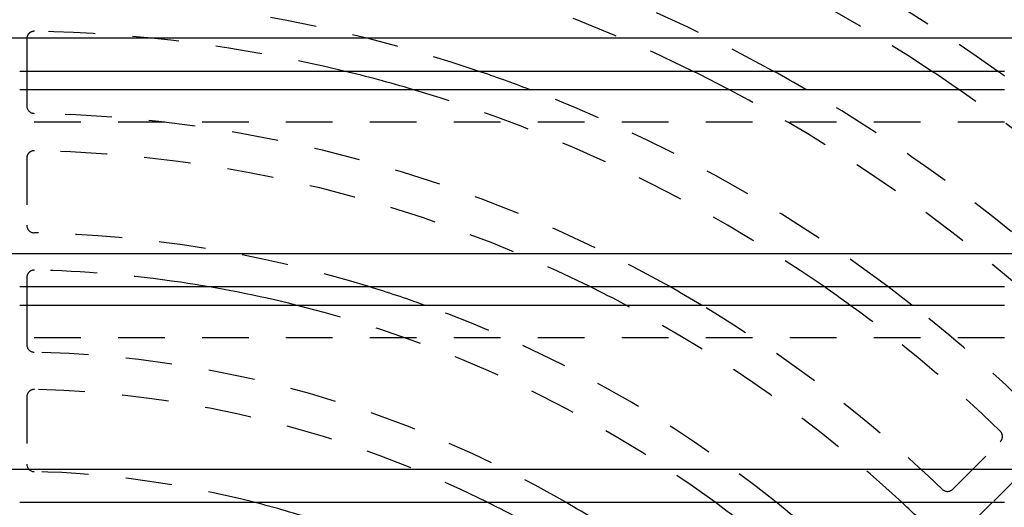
# Model space of a CAD drawing. Extents: x 1.5 to 27.9, y 0.7 to 20.5.
# Tile 27 of 34: x 8 to 10.6, y 10.2 to 11.5. Entities that reach past the tile are written whole.
import ezdxf

# ---------------------------------------------------------------- set-up
doc = ezdxf.new("R2010")
doc.units = 0
doc.linetypes.add('HIDDEN', pattern=[0.1875, 0.125, -0.0625])
doc.layers.add('ACSRY', color=30, linetype='CONTINUOUS')

msp = doc.modelspace()

# ---------------------------------------------------------------- linework, layer by layer
at = {"layer": 'ACSRY', "color": 30, "linetype": 'CONTINUOUS'}
for p, q in [((13.3862, 11.4074), (2.5112, 11.4074)), ((7.9797, 11.3197), (10.6182, 11.3197)), ((7.9987, 11.3197), (7.9987, 11.2704)), ((7.9797, 11.2704), (10.6182, 11.2704)), ((13.3862, 10.8294), (2.5112, 10.8294)), ((7.9797, 10.7417), (10.6182, 10.7417)), ((7.9987, 10.7417), (7.9987, 10.6924)), ((7.9797, 10.6924), (10.6182, 10.6924)), ((13.3862, 10.2514), (2.5112, 10.2514)), ((7.9797, 10.1637), (10.6182, 10.1637)), ((10.5862, 10.1637), (10.5504, 10.1278))]:
    msp.add_line(p, q, dxfattribs=at)
at = {"layer": 'ACSRY', "color": 30, "linetype": 'HIDDEN'}
for p, q in [((7.9987, 11.4062), (7.9987, 11.3197)), ((7.9987, 11.2704), (7.9987, 11.2262)), ((10.6182, 11.1827), (7.9797, 11.1827)), ((7.9987, 11.0862), (7.9987, 10.9061)), ((7.9987, 10.7661), (7.9987, 10.7417)), ((7.9987, 10.6924), (7.9987, 10.5861)), ((10.6182, 10.6047), (7.9797, 10.6047)), ((7.9987, 10.446), (7.9987, 10.266)), ((10.4796, 10.1986), (10.6069, 10.3259)), ((10.6777, 10.2551), (10.5862, 10.1637))]:
    msp.add_line(p, q, dxfattribs=at)
for centre, radius, start, end in [((7.9487, 7.5969), 4.25, 61.1585, 89.0607), ((7.9487, 7.5969), 4.47, 56.3921, 72.0115), ((7.9487, 7.5969), 4.57, 54.5499, 68.4826), ((7.9487, 7.5969), 4.79, 51.0055, 62.5705), ((7.9487, 7.5969), 4.89, 49.5801, 60.3922), ((7.9487, 7.5969), 4.15, 63.7749, 89.0288), ((7.9487, 7.5969), 3.93, 71.3128, 88.9846), ((8.0187, 11.4062), 0.02, 88.9473, 180), ((7.9487, 7.5969), 3.83, 76.4132, 88.9473), ((7.9487, 7.5969), 3.83, 55.1952, 73.5644), ((7.9487, 7.5969), 3.93, 53.15, 69.185), ((7.9487, 7.5969), 4.15, 48.8377, 62.2738), ((7.9487, 7.5969), 4.25, 47.7278, 59.8089), ((7.9487, 7.5969), 4.47, 45.9013, 55.2666), ((8.0187, 11.2262), 0.02, 180, 268.895), ((7.9487, 7.5969), 3.61, 60.5915, 88.8951), ((8.0187, 11.0862), 0.02, 88.8507, 180), ((7.9487, 7.5969), 3.51, 63.632, 88.8507), ((8.0187, 10.9061), 0.02, 180, 268.7882), ((7.9487, 7.5969), 3.29, 72.9154, 88.7882), ((8.0187, 10.7661), 0.02, 88.7347, 180), ((7.9487, 7.5969), 3.19, 81.6703, 88.7347), ((7.9487, 7.5969), 3.19, 53.576, 76.0191), ((7.9487, 7.5969), 3.29, 51.2778, 70.2001), ((7.9487, 7.5969), 3.51, 46.9944, 61.8735), ((7.9487, 7.5969), 3.61, 46.1049, 59.0347), ((7.9487, 7.5969), 3.83, 46.0527, 53.9228), ((7.9487, 7.5969), 3.93, 46.0154, 51.9673), ((8.0187, 10.5861), 0.02, 180, 268.6585), ((7.9487, 7.5969), 2.97, 59.797, 88.6585), ((8.0187, 10.446), 0.02, 88.5926, 180), ((7.9487, 7.5969), 2.87, 63.4266, 88.5926), ((10.5928, 10.34), 0.02, 315.0012, 46.0526), ((8.0187, 10.266), 0.02, 180, 268.4977), ((7.9487, 7.5969), 2.65, 75.6064, 88.4977), ((10.4655, 10.2127), 0.02, 226.1061, 314.9942)]:
    msp.add_arc(centre, radius, start, end, dxfattribs=at)
at = {"layer": 'ACSRY', "color": 30, "linetype": 'CONTINUOUS'}
for radius, start, end in [(3.83, 73.5644, 76.4132), (3.93, 69.185, 71.3128), (4.15, 62.2738, 63.7749), (4.25, 59.8089, 61.1585), (4.47, 55.2666, 56.3921), (4.57, 54.258, 54.5499), (3.19, 76.0191, 81.6703), (3.29, 70.2001, 72.9154), (3.51, 61.8735, 63.632), (3.61, 59.0347, 60.5915), (3.83, 53.9228, 55.1952), (3.93, 51.9673, 53.15), (2.65, 71.8051, 75.6064), (2.87, 61.3038, 63.4266), (2.97, 57.9562, 59.797), (3.19, 52.1094, 53.576), (3.29, 49.9246, 51.2778), (3.51, 46.1493, 46.9944)]:
    msp.add_arc((7.9487, 7.5969), radius, start, end, dxfattribs=at)

doc.saveas('drawing.dxf')
